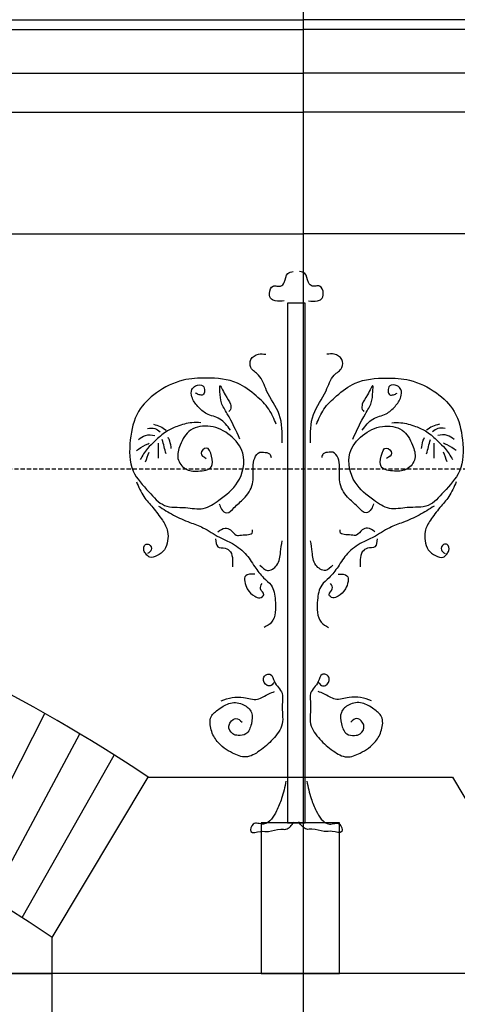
# Model space of a CAD drawing. Extents: x 0 to 286551, y -50 to 581131.
# Tile 31 of 207: x 102467 to 103135, y 559490 to 560995. Entities that reach past the tile are written whole.
import ezdxf

# ---------------------------------------------------------------- set-up
doc = ezdxf.new("R2010")
doc.units = 0
doc.header["$MEASUREMENT"] = 0
doc.linetypes.add('HIDDEN', pattern=[9.525, 6.35, -3.175])
for name, color, linetype in [('0.09', 7, 'CONTINUOUS'), ('0.13', 5, 'CONTINUOUS'), ('0.18', 1, 'CONTINUOUS'), ('0.25', 2, 'CONTINUOUS')]:
    doc.layers.add(name, color=color, linetype=linetype)
doc.layers.add('HULPLIJNEN', color=252, linetype='CONTINUOUS', plot=False)

msp = doc.modelspace()

# ---------------------------------------------------------------- linework, layer by layer
at = {"layer": '0.09'}
msp.add_lwpolyline([(102903.1, 560561.6), (102875.7, 560561.6), (102875.7, 559767.2), (102903.1, 559767.2)], close=True, dxfattribs=at)
for points, knots in [([(102870.9, 560564.9), (102866.3, 560564.4), (102859.8, 560563.7), (102849.9, 560567.1), (102847, 560577), (102851.1, 560588.6), (102859.6, 560587.4), (102866.3, 560586.5), (102873.2, 560594.7), (102873.2, 560607.2), (102881.5, 560609.3), (102884.6, 560610)], [0, 0, 0, 0, 13.707005, 19.847006, 29.281051, 41.897557, 47.5414, 53.185654, 61.165989, 75.984551, 84.667914, 84.667914, 84.667914, 84.667914]), ([(102907.9, 560564.9), (102912.5, 560564.4), (102919.1, 560563.7), (102929, 560567.1), (102931.9, 560577), (102927.7, 560588.6), (102919.2, 560587.4), (102912.5, 560586.5), (102905.6, 560594.7), (102905.6, 560607.2), (102897.3, 560609.3), (102894.2, 560610)], [0, 0, 0, 0, 13.707005, 19.847006, 29.281051, 41.897557, 47.5414, 53.185654, 61.165989, 75.984551, 84.667914, 84.667914, 84.667914, 84.667914]), ([(102867.9, 560348), (102868, 560363), (102868.3, 560392.2), (102843.8, 560422), (102836.4, 560450.6), (102818.4, 560460.3), (102818, 560477.1), (102830.6, 560484.7), (102839, 560483.8), (102842.8, 560483.4)], [0, 0, 0, 0, 43.479939, 84.715952, 111.694028, 127.789835, 140.306948, 154.200823, 165.58428, 165.58428, 165.58428, 165.58428]), ([(102910.9, 560348), (102910.8, 560363), (102910.6, 560392.2), (102935, 560422), (102942.4, 560450.6), (102960.5, 560460.3), (102960.8, 560477.1), (102948.2, 560484.7), (102939.8, 560483.8), (102936, 560483.4)], [0, 0, 0, 0, 43.479939, 84.715952, 111.694028, 127.789835, 140.306948, 154.200823, 165.58428, 165.58428, 165.58428, 165.58428]), ([(102858.8, 560376.4), (102855.4, 560384.3), (102848.4, 560401), (102826.8, 560421.4), (102796.9, 560444.5), (102755.9, 560448), (102712.7, 560445.4), (102675.9, 560427.2), (102643.5, 560396.2), (102633.8, 560352), (102634, 560304.7), (102662.2, 560275.5), (102686.2, 560247.4), (102718.5, 560250.8), (102747.7, 560244), (102775.1, 560262.8), (102804.3, 560285.6), (102814.6, 560330.2), (102789.7, 560361.4), (102759.9, 560376.1), (102725.7, 560371.7), (102712, 560347.2), (102705.1, 560324.3), (102718.9, 560305.2), (102739, 560303.9), (102763.2, 560307.5), (102760.6, 560326.3), (102754.4, 560345.5), (102739.5, 560331), (102747.7, 560326.4), (102751.8, 560324.1)], [0, 0, 0, 0, 25.446533, 53.624971, 88.035911, 136.50582, 171.959465, 217.276538, 256.718654, 301.735856, 349.744584, 389.577094, 421.057127, 453.113084, 480.457483, 507.441725, 546.88449, 591.972888, 625.444201, 658.586774, 689.271775, 717.055328, 737.820327, 757.400227, 777.05113, 798.649325, 814.580094, 829.41846, 840.685506, 851.952553, 851.952553, 851.952553, 851.952553]), ([(102788.6, 560367.4), (102783.9, 560373.9), (102774.6, 560386.6), (102752.6, 560390.1), (102738.4, 560403.1), (102729.2, 560415.6), (102728, 560429), (102735.6, 560436.6), (102747.8, 560437.7), (102749.9, 560427.9), (102747.7, 560420.2), (102740.6, 560421.2), (102737.2, 560422.9), (102735.4, 560423.8)], [0, 0, 0, 0, 23.377311, 45.086203, 62.840092, 79.844025, 91.127857, 99.107996, 110.396094, 118.811013, 124.949479, 130.593322, 136.733592, 136.733592, 136.733592, 136.733592]), ([(102803.2, 560353.7), (102797.3, 560366.6), (102788.7, 560385.2), (102773.6, 560408.8), (102772.9, 560421.7), (102771.4, 560441.9), (102781.1, 560417.8), (102788.6, 560410.7), (102790, 560399.7), (102787.2, 560396.6), (102786.2, 560395.6)], [0, 0, 0, 0, 43.256587, 62.365192, 79.462501, 88.32835, 104.226152, 120.823716, 128.883477, 132.914079, 132.914079, 132.914079, 132.914079]), ([(102920.1, 560376.4), (102923.4, 560384.3), (102930.4, 560401), (102952, 560421.4), (102981.9, 560444.5), (103022.9, 560448), (103066.1, 560445.4), (103102.9, 560427.2), (103135.3, 560396.2), (103145, 560352), (103144.8, 560304.7), (103116.6, 560275.5), (103092.6, 560247.4), (103060.3, 560250.8), (103031.1, 560244), (103003.7, 560262.8), (102974.6, 560285.6), (102964.3, 560330.2), (102989.2, 560361.4), (103018.9, 560376.1), (103053.1, 560371.7), (103066.8, 560347.2), (103073.8, 560324.3), (103059.9, 560305.2), (103039.8, 560303.9), (103015.6, 560307.5), (103018.2, 560326.3), (103024.4, 560345.5), (103039.3, 560331), (103031.1, 560326.4), (103027.1, 560324.1)], [0, 0, 0, 0, 25.446533, 53.624971, 88.035911, 136.50582, 171.959465, 217.276538, 256.718654, 301.735856, 349.744584, 389.577094, 421.057127, 453.113084, 480.457483, 507.441725, 546.88449, 591.972888, 625.444201, 658.586774, 689.271775, 717.055328, 737.820327, 757.400227, 777.05113, 798.649325, 814.580094, 829.41846, 840.685506, 851.952553, 851.952553, 851.952553, 851.952553]), ([(102975.7, 560353.7), (102981.6, 560366.6), (102990.1, 560385.2), (103005.3, 560408.8), (103006, 560421.7), (103007.4, 560441.9), (102997.7, 560417.8), (102990.2, 560410.7), (102988.9, 560399.7), (102991.7, 560396.6), (102992.6, 560395.6)], [0, 0, 0, 0, 43.256587, 62.365192, 79.462501, 88.32835, 104.226152, 120.823716, 128.883477, 132.914079, 132.914079, 132.914079, 132.914079]), ([(102990.2, 560367.4), (102995, 560373.9), (103004.2, 560386.6), (103026.3, 560390.1), (103040.5, 560403.1), (103049.6, 560415.6), (103050.8, 560429), (103043.2, 560436.6), (103031.1, 560437.7), (103029, 560427.9), (103031.1, 560420.2), (103038.2, 560421.2), (103041.6, 560422.9), (103043.4, 560423.8)], [0, 0, 0, 0, 23.377311, 45.086203, 62.840092, 79.844025, 91.127857, 99.107996, 110.396094, 118.811013, 124.949479, 130.593322, 136.733592, 136.733592, 136.733592, 136.733592]), ([(102743.5, 560378.7), (102738.9, 560378.9), (102726.5, 560379.4), (102708.5, 560373.9), (102688.6, 560365.4), (102675, 560351.8), (102660.4, 560338.7), (102654.2, 560328.2), (102650.8, 560322.3)], [0, 0, 0, 0, 13.707005, 36.977463, 55.729806, 78.026932, 93.9875, 114.331969, 114.331969, 114.331969, 114.331969]), ([(102670.9, 560376.3), (102674.5, 560375.4), (102681.6, 560373.8), (102687.4, 560369.5), (102690.3, 560367.4)], [0, 0, 0, 0, 10.966221, 21.477747, 21.477747, 21.477747, 21.477747]), ([(103035.3, 560378.7), (103039.9, 560378.9), (103052.3, 560379.4), (103070.3, 560373.9), (103090.3, 560365.4), (103103.8, 560351.8), (103118.4, 560338.7), (103124.6, 560328.2), (103128.1, 560322.3)], [0, 0, 0, 0, 13.707005, 36.977463, 55.729806, 78.026932, 93.9875, 114.331969, 114.331969, 114.331969, 114.331969]), ([(103107.9, 560376.3), (103104.3, 560375.4), (103097.2, 560373.8), (103091.4, 560369.5), (103088.5, 560367.4)], [0, 0, 0, 0, 10.966221, 21.477747, 21.477747, 21.477747, 21.477747]), ([(102648.4, 560352.9), (102651.7, 560355.5), (102659, 560361.3), (102668.3, 560360), (102673.3, 560359.3)], [0, 0, 0, 0, 12.306101, 26.819545, 26.819545, 26.819545, 26.819545]), ([(102662.1, 560369.8), (102666, 560370.3), (102673.1, 560371.3), (102678.8, 560367), (102681.4, 560365)], [0, 0, 0, 0, 11.288097, 20.689791, 20.689791, 20.689791, 20.689791]), ([(103116.8, 560369.8), (103112.9, 560370.3), (103105.7, 560371.3), (103100, 560367), (103097.4, 560365)], [0, 0, 0, 0, 11.288097, 20.689791, 20.689791, 20.689791, 20.689791]), ([(103130.5, 560352.9), (103127.1, 560355.5), (103119.8, 560361.3), (103110.5, 560360), (103105.5, 560359.3)], [0, 0, 0, 0, 12.306101, 26.819545, 26.819545, 26.819545, 26.819545]), ([(102645.1, 560336), (102649.5, 560339.2), (102655.6, 560343.7), (102662.6, 560346.5), (102664.5, 560347.2)], [0, 0, 0, 0, 16.324376, 22.464755, 22.464755, 22.464755, 22.464755]), ([(102679, 560324.7), (102679, 560330.3), (102679, 560337.8), (102679, 560345.4), (102679, 560347.2)], [0, 0, 0, 0, 16.925332, 22.567387, 22.567387, 22.567387, 22.567387]), ([(102698.3, 560339.2), (102697.8, 560343), (102696.9, 560348.9), (102694.4, 560354.3), (102693.5, 560356.1)], [0, 0, 0, 0, 11.539919, 17.678385, 17.678385, 17.678385, 17.678385]), ([(103080.5, 560339.2), (103081.1, 560343), (103081.9, 560348.9), (103084.4, 560354.3), (103085.3, 560356.1)], [0, 0, 0, 0, 11.539919, 17.678385, 17.678385, 17.678385, 17.678385]), ([(103099.8, 560324.7), (103099.8, 560330.3), (103099.8, 560337.8), (103099.8, 560345.4), (103099.8, 560347.2)], [0, 0, 0, 0, 16.925332, 22.567387, 22.567387, 22.567387, 22.567387]), ([(103133.7, 560336), (103129.3, 560339.2), (103123.2, 560343.7), (103116.2, 560346.5), (103114.3, 560347.2)], [0, 0, 0, 0, 16.324376, 22.464755, 22.464755, 22.464755, 22.464755]), ([(102771.7, 560254.6), (102772.5, 560251.8), (102774.1, 560245.9), (102784.6, 560237.4), (102796, 560251.7), (102810.7, 560262.8), (102825.9, 560284.4), (102822.5, 560307.2), (102824.2, 560324), (102831.5, 560334.5), (102840.5, 560333.3), (102848.8, 560333), (102850.2, 560327.6), (102850.7, 560325.5)], [0, 0, 0, 0, 8.681164, 18.521774, 32.391918, 52.350883, 78.75484, 104.558626, 118.472046, 130.455836, 136.099679, 145.292566, 151.431032, 151.431032, 151.431032, 151.431032]), ([(103007.1, 560254.6), (103006.4, 560251.8), (103004.7, 560245.9), (102994.3, 560237.4), (102982.8, 560251.7), (102968.2, 560262.8), (102952.9, 560284.4), (102956.3, 560307.2), (102954.6, 560324), (102947.4, 560334.5), (102938.3, 560333.3), (102930, 560333), (102928.7, 560327.6), (102928.1, 560325.5)], [0, 0, 0, 0, 8.681164, 18.521774, 32.391918, 52.350883, 78.75484, 104.558626, 118.472046, 130.455836, 136.099679, 145.292566, 151.431032, 151.431032, 151.431032, 151.431032]), ([(102645.1, 560288.4), (102648.4, 560280.6), (102654.6, 560266.1), (102671, 560248.5), (102683.9, 560231.5), (102694, 560214.3), (102693.3, 560198.1), (102689.2, 560183.4), (102678, 560175.8), (102666, 560170.8), (102659.7, 560177.8), (102655.2, 560183.8), (102656.6, 560193.5), (102666.3, 560193.5), (102669.7, 560183.6), (102664.5, 560180.4), (102662.1, 560178.8)], [0, 0, 0, 0, 25.233076, 47.012627, 71.1951, 89.943189, 104.450815, 118.981355, 133.334734, 144.878901, 152.311052, 158.809948, 167.999587, 173.643841, 182.324852, 190.304991, 190.304991, 190.304991, 190.304991]), ([(103133.7, 560288.4), (103130.4, 560280.6), (103124.2, 560266.1), (103107.8, 560248.5), (103095, 560231.5), (103084.9, 560214.3), (103085.6, 560198.1), (103089.6, 560183.4), (103100.8, 560175.8), (103112.8, 560170.8), (103119.2, 560177.8), (103123.6, 560183.8), (103122.2, 560193.5), (103112.5, 560193.5), (103109.1, 560183.6), (103114.3, 560180.4), (103116.8, 560178.8)], [0, 0, 0, 0, 25.233076, 47.012627, 71.1951, 89.943189, 104.450815, 118.981355, 133.334734, 144.878901, 152.311052, 158.809948, 167.999587, 173.643841, 182.324852, 190.304991, 190.304991, 190.304991, 190.304991]), ([(102679, 560251.3), (102686.4, 560246.6), (102701.5, 560236.9), (102724.6, 560226.7), (102749.4, 560218.4), (102768.3, 560204.4), (102791.8, 560195.1), (102811.9, 560180.8), (102824.9, 560159.3), (102837.3, 560142.5), (102854.2, 560129.8), (102857.4, 560108.9), (102858.4, 560090), (102853.4, 560073.1), (102844.4, 560068.3), (102840.2, 560066)], [0, 0, 0, 0, 26.408649, 53.832351, 75.541243, 104.441526, 123.19375, 151.410072, 176.242279, 198.021571, 213.982336, 237.453448, 256.796764, 272.363529, 286.233674, 286.233674, 286.233674, 286.233674]), ([(103099.8, 560251.3), (103092.4, 560246.6), (103077.3, 560236.9), (103054.2, 560226.7), (103029.4, 560218.4), (103010.5, 560204.4), (102987, 560195.1), (102967, 560180.8), (102953.9, 560159.3), (102941.5, 560142.5), (102924.6, 560129.8), (102921.4, 560108.9), (102920.4, 560090), (102925.5, 560073.1), (102934.4, 560068.3), (102938.6, 560066)], [0, 0, 0, 0, 26.408649, 53.832351, 75.541243, 104.441526, 123.19375, 151.410072, 176.242279, 198.021571, 213.982336, 237.453448, 256.796764, 272.363529, 286.233674, 286.233674, 286.233674, 286.233674]), ([(102769.3, 560211.8), (102772.9, 560214.5), (102778.9, 560219), (102790.5, 560215.6), (102795.7, 560205.3), (102808.3, 560208), (102823.2, 560206.5), (102822.6, 560213.9), (102822.5, 560215.1)], [0, 0, 0, 0, 12.619585, 21.037102, 33.021354, 41.084515, 58.693448, 61.917519, 61.917519, 61.917519, 61.917519]), ([(103009.5, 560211.8), (103005.9, 560214.5), (102999.9, 560219), (102988.3, 560215.6), (102983.1, 560205.3), (102970.5, 560208), (102955.6, 560206.5), (102956.2, 560213.9), (102956.3, 560215.1)], [0, 0, 0, 0, 12.619585, 21.037102, 33.021354, 41.084515, 58.693448, 61.917519, 61.917519, 61.917519, 61.917519]), ([(102766.1, 560201.4), (102766.3, 560196.4), (102766.7, 560186.7), (102780.7, 560188.4), (102790.2, 560181.5), (102792.1, 560171.9), (102791.8, 560164.3), (102791.9, 560160.5), (102791.9, 560158.6)], [0, 0, 0, 0, 12.51238, 24.056547, 33.897157, 45.632903, 51.27468, 56.916457, 56.916457, 56.916457, 56.916457]), ([(102833.8, 560161.1), (102837.3, 560157.3), (102845.1, 560149), (102863.7, 560161.3), (102864.8, 560180.1), (102866.8, 560192.5), (102867.7, 560198.1)], [0, 0, 0, 0, 13.870144, 30.470984, 51.395994, 68.493303, 68.493303, 68.493303, 68.493303]), ([(102945, 560161.1), (102941.5, 560157.3), (102933.7, 560149), (102915.2, 560161.3), (102914, 560180.1), (102912, 560192.5), (102911.2, 560198.1)], [0, 0, 0, 0, 13.870144, 30.470984, 51.395994, 68.493303, 68.493303, 68.493303, 68.493303]), ([(103012.8, 560201.4), (103012.5, 560196.4), (103012.1, 560186.7), (102998.2, 560188.4), (102988.7, 560181.5), (102986.7, 560171.9), (102987, 560164.3), (102987, 560160.5), (102987, 560158.6)], [0, 0, 0, 0, 12.51238, 24.056547, 33.897157, 45.632903, 51.27468, 56.916457, 56.916457, 56.916457, 56.916457]), ([(102825.7, 560147.4), (102820.2, 560147.5), (102806.5, 560147.8), (102812.7, 560123.7), (102823.1, 560114.8), (102833.2, 560109.2), (102843, 560116.7), (102831.9, 560124.1), (102835.4, 560130.1), (102837, 560132.9)], [0, 0, 0, 0, 13.918643, 34.21272, 50.173289, 58.590806, 66.022957, 76.122647, 84.537448, 84.537448, 84.537448, 84.537448]), ([(102953.1, 560147.4), (102958.6, 560147.5), (102972.3, 560147.8), (102966.2, 560123.7), (102955.7, 560114.8), (102945.6, 560109.2), (102935.9, 560116.7), (102946.9, 560124.1), (102943.4, 560130.1), (102941.8, 560132.9)], [0, 0, 0, 0, 13.918643, 34.21272, 50.173289, 58.590806, 66.022957, 76.122647, 84.537448, 84.537448, 84.537448, 84.537448]), ([(102855.9, 559983.1), (102854.5, 559980.6), (102852.1, 559976.4), (102842.2, 559976.4), (102836.6, 559987.1), (102843.1, 559994.7), (102853.2, 559994.8), (102855.1, 559978.5), (102871.1, 559967.9), (102865.6, 559943.4), (102872.2, 559918.4), (102853.9, 559894), (102835.2, 559877.7), (102813, 559864.5), (102788.9, 559874.6), (102769, 559887.8), (102758.1, 559908.5), (102755.9, 559929.8), (102772, 559942), (102788.1, 559952.6), (102808.5, 559950.3), (102823.4, 559936.6), (102821.5, 559918.5), (102815.3, 559902.1), (102801.4, 559900.1), (102790.2, 559902.6), (102784.5, 559913.2), (102788.9, 559922.2), (102797.5, 559929.7), (102803.4, 559923.9), (102806.4, 559920.9)], [0, 0, 0, 0, 7.743401, 13.623997, 26.02354, 33.766941, 39.647126, 52.046863, 73.243399, 90.877944, 120.268759, 147.778623, 174.56405, 197.507162, 218.507943, 247.906249, 267.815262, 287.968829, 304.598092, 324.511399, 344.829997, 361.459064, 379.093608, 396.38641, 408.413938, 417.184106, 430.329364, 436.72478, 446.977803, 457.929778, 457.929778, 457.929778, 457.929778]), ([(102922.9, 559983.1), (102924.3, 559980.6), (102926.7, 559976.4), (102936.6, 559976.4), (102942.3, 559987.1), (102935.7, 559994.7), (102925.6, 559994.8), (102923.7, 559978.5), (102907.7, 559967.9), (102913.2, 559943.4), (102906.7, 559918.4), (102924.9, 559894), (102943.6, 559877.7), (102965.8, 559864.5), (102989.9, 559874.6), (103009.8, 559887.8), (103020.7, 559908.5), (103023, 559929.8), (103006.8, 559942), (102990.8, 559952.6), (102970.3, 559950.3), (102955.4, 559936.6), (102957.3, 559918.5), (102963.5, 559902.1), (102977.4, 559900.1), (102988.7, 559902.6), (102994.4, 559913.2), (102989.9, 559922.2), (102981.3, 559929.7), (102975.5, 559923.9), (102972.5, 559920.9)], [0, 0, 0, 0, 7.743401, 13.623997, 26.02354, 33.766941, 39.647126, 52.046863, 73.243399, 90.877944, 120.268759, 147.778623, 174.56405, 197.507162, 218.507943, 247.906249, 267.815262, 287.968829, 304.598092, 324.511399, 344.829997, 361.459064, 379.093608, 396.38641, 408.413938, 417.184106, 430.329364, 436.72478, 446.977803, 457.929778, 457.929778, 457.929778, 457.929778]), ([(102774.4, 559953.7), (102780, 559955.7), (102791.1, 559959.7), (102810, 559959.7), (102829.9, 559952.6), (102844.2, 559963.7), (102853.1, 559966.9), (102855.9, 559967.9)], [0, 0, 0, 0, 17.540414, 35.181791, 56.333865, 75.871848, 84.919117, 84.919117, 84.919117, 84.919117]), ([(103004.4, 559953.7), (102998.8, 559955.7), (102987.7, 559959.7), (102968.8, 559959.7), (102948.9, 559952.6), (102934.6, 559963.7), (102925.7, 559966.9), (102922.9, 559967.9)], [0, 0, 0, 0, 17.540414, 35.181791, 56.333865, 75.871848, 84.919117, 84.919117, 84.919117, 84.919117]), ([(102873.5, 559831.1), (102871.6, 559822.1), (102868.3, 559806.5), (102860.2, 559786.9), (102852.1, 559772.9), (102839.5, 559761.7), (102822.8, 559771.2), (102816.2, 559749), (102834.9, 559755.7), (102848.8, 559752.7), (102861.7, 559758.7), (102876.9, 559756.1), (102882.2, 559763.6), (102885.8, 559768.7)], [0, 0, 0, 0, 27.577592, 48.072722, 62.608488, 77.14672, 92.758846, 104.39739, 118.894805, 131.161563, 150.411774, 158.218042, 174.79317, 174.79317, 174.79317, 174.79317]), ([(102905.3, 559831.1), (102907.2, 559822.1), (102910.6, 559806.5), (102918.6, 559786.9), (102926.7, 559772.9), (102939.3, 559761.7), (102956.1, 559771.2), (102962.6, 559749), (102944, 559755.7), (102930.1, 559752.7), (102917.1, 559758.7), (102901.9, 559756.1), (102896.6, 559763.6), (102893, 559768.7)], [0, 0, 0, 0, 27.577592, 48.072722, 62.608488, 77.14672, 92.758846, 104.39739, 118.894805, 131.161563, 150.411774, 158.218042, 174.79317, 174.79317, 174.79317, 174.79317])]:
    msp.add_open_spline(points, degree=3, knots=knots, dxfattribs=at)
for points in [[(102690.3, 560331.1), (102688.4, 560338.4), (102686.5, 560345.6), (102684.6, 560352.9)], [(103088.5, 560331.1), (103090.4, 560338.4), (103092.3, 560345.6), (103094.2, 560352.9)], [(102658.8, 560319), (102660.7, 560323.9), (102662.6, 560328.7), (102664.5, 560333.5)], [(103120, 560319), (103118.1, 560323.9), (103116.2, 560328.7), (103114.3, 560333.5)]]:
    msp.add_open_spline(points, degree=3, dxfattribs=at)
at = {"layer": '0.13'}
for points in [[(99345.6, 560994.5), (102899.9, 560994.5)], [(106454.2, 560994.5), (102899.9, 560994.5)], [(99345.6, 560979.5), (102899.9, 560979.5)], [(106454.2, 560979.5), (102899.9, 560979.5)], [(99337.6, 560913), (102899.9, 560913)], [(106462.3, 560913), (102899.9, 560913)], [(99241.4, 560853), (102899.9, 560853)], [(106488.4, 560853), (102899.9, 560853)], [(99231.4, 560667.2), (102899.9, 560667.2)], [(106488.4, 560667.2), (102899.9, 560667.2)], [(102375.9, 559680), (102505.1, 559934.4)], [(102423.5, 559651.9), (102558.5, 559903.3)], [(102470.4, 559622.6), (102611.1, 559870.9)], [(102516.4, 559592.2), (102662.8, 559837.2)]]:
    msp.add_lwpolyline(points, dxfattribs=at)
msp.add_lwpolyline([(102516.4, 559537.2), (102516.4, 559592.2), (102662.8, 559837.2), (103128, 559837.2), (103274.4, 559592.2), (103274.4, 559537.2)], close=True, dxfattribs=at)
msp.add_arc((101283.9, 557775.7), 2480.2, 56.2226, 86.3816, dxfattribs=at)
at = {"layer": '0.18'}
msp.add_lwpolyline([(102955.4, 559767.2), (102835.4, 559767.2), (102835.4, 559537.2), (102955.4, 559537.2)], close=True, dxfattribs=at)
at = {"layer": '0.25'}
msp.add_lwpolyline([(100051.4, 559592.2), (100051.4, 559537.2), (102516.4, 559537.2), (102516.4, 559592.2, 0.307225)], format="xyb", close=True, dxfattribs=at)
msp.add_lwpolyline([(100051.4, 556727.2), (102516.4, 556727.2), (102516.4, 559537.2), (100051.4, 559537.2)], close=True, dxfattribs=at)
at = {"layer": 'HULPLIJNEN'}
msp.add_lwpolyline([(102899.9, 571381.5), (102899.9, 552914.8)], dxfattribs=at)
at = {"layer": 'HULPLIJNEN', "linetype": 'HIDDEN'}
msp.add_lwpolyline([(80351, 560308.2), (146944.1, 560308.2)], dxfattribs=at)

doc.saveas('drawing.dxf')
